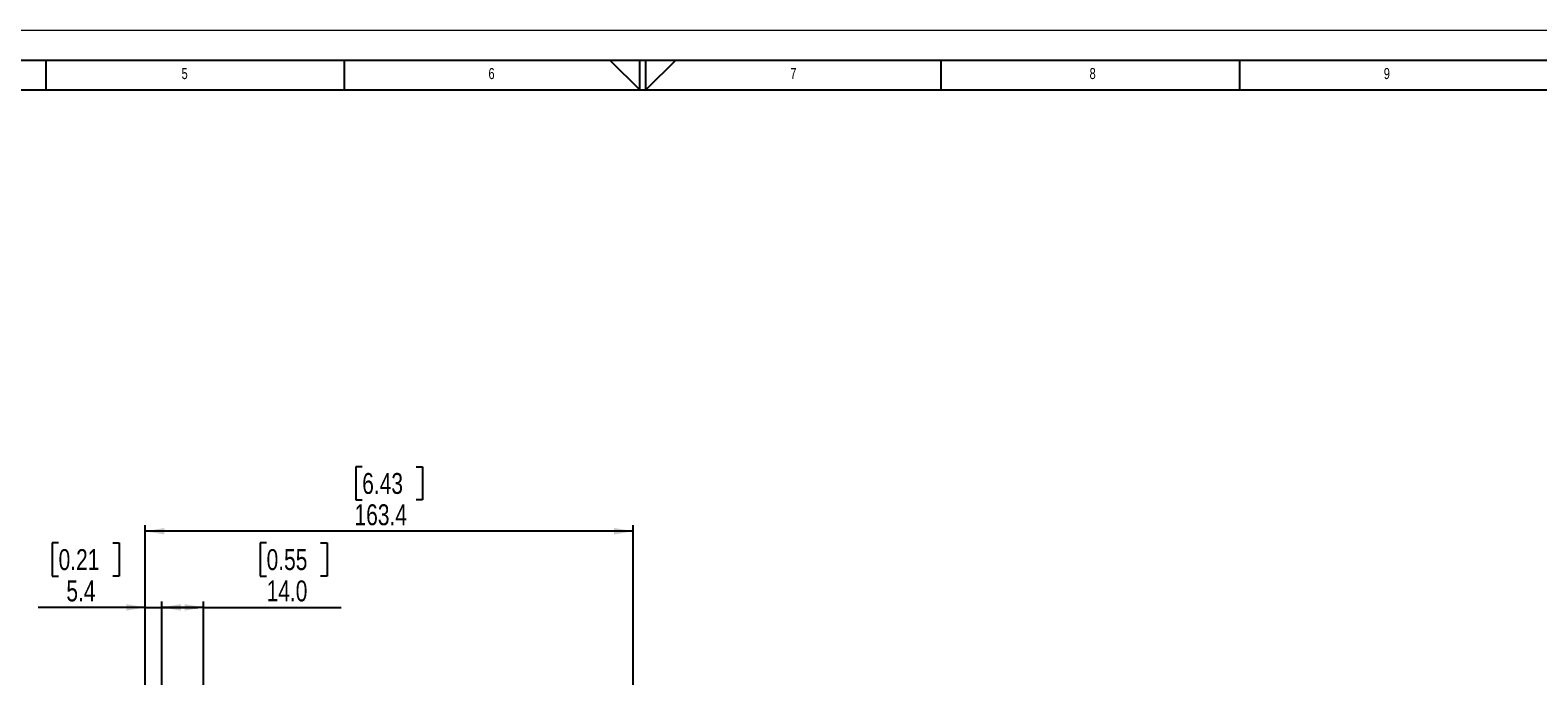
# Model space of a CAD drawing. Header units: millimetres. Extents: x 0 to 594, y 0 to 420.
# Tile 33 of 40: x 199 to 452, y 312 to 420. Entities that reach past the tile are written whole.
import ezdxf

# ---------------------------------------------------------------- set-up
doc = ezdxf.new("R2010")
doc.units = ezdxf.units.MM
doc.layers.add('FORMAT', color=7, linetype='Continuous')
doc.layers.add('SLD-0', color=7, linetype='Continuous')
doc.styles.add('SLDTEXTSTYLE0', font='TXT', dxfattribs={"width": 0.75})
doc.dimstyles.new('SLDDIMSTYLE1', dxfattribs={"dimtxt": 3.5, "dimasz": 3.2, "dimexe": 0, "dimexo": 0.0625, "dimgap": 0.875, "dimtad": 1, "dimdec": 1, "dimlfac": 2, "dimrnd": 1e-09, "dimzin": 12, "dimdsep": 46, "dimtxsty": 'SLDTEXTSTYLE0', "dimsah": 1, "dimcen": 0.09, "dimadec": 0, "dimazin": 3, "dimtfac": 1, "dimtdec": 1, "dimtofl": 0, "dimtmove": 0, "dimatfit": 3, "dimfxl": 1, "dimfrac": 2, "dimtolj": 1, "dimtzin": 12, "dimarcsym": 0})
doc.dimstyles.new('SLDDIMSTYLE3', dxfattribs={"dimtxt": 3.5, "dimasz": 3.2, "dimexe": 0, "dimexo": 0.0625, "dimgap": 0.875, "dimtad": 1, "dimdec": 1, "dimlfac": 2, "dimrnd": 1e-09, "dimzin": 12, "dimdsep": 46, "dimtxsty": 'SLDTEXTSTYLE0', "dimsah": 1, "dimcen": 0.09, "dimadec": 0, "dimazin": 3, "dimtfac": 1, "dimtdec": 1, "dimtmove": 0, "dimatfit": 0, "dimfxl": 1, "dimfrac": 2, "dimtolj": 1, "dimtzin": 12, "dimarcsym": 0})
doc.dimstyles.new('SLDDIMSTYLE4', dxfattribs={"dimtxt": 3.5, "dimasz": 3.2, "dimexe": 0, "dimexo": 0.0625, "dimgap": 0.875, "dimtad": 1, "dimdec": 1, "dimlfac": 2, "dimrnd": 1e-09, "dimzin": 4, "dimdsep": 46, "dimtxsty": 'SLDTEXTSTYLE0', "dimsah": 1, "dimcen": 0.09, "dimadec": 0, "dimazin": 1, "dimtfac": 1, "dimtdec": 1, "dimtofl": 0, "dimtmove": 0, "dimatfit": 3, "dimfxl": 1, "dimfrac": 2, "dimtolj": 1, "dimtzin": 12, "dimarcsym": 0})

# ---------------------------------------------------------------- blocks, each defined once
blk = doc.blocks.new('_D_3')
at = {"layer": 'SLD-0', "color": 7, "transparency": 16777216}
for p, q in [((204.11, 334.18), (203.05, 334.18)), ((203.05, 334.18), (203.05, 328.63)), ((213.17, 334.18), (214.23, 334.18)), ((214.23, 334.18), (214.23, 328.63)), ((203.05, 328.63), (204.11, 328.63)), ((214.23, 328.63), (213.17, 328.63)), ((218.64, 323.39), (200.69, 323.39)), ((218.64, 306.29), (218.64, 324.39)), ((218.64, 323.39), (221.41, 323.39)), ((221.41, 304.82), (221.41, 324.39)), ((221.41, 323.39), (227.41, 323.39))]:
    blk.add_line(p, q, dxfattribs=at)
for points in [[(218.64, 323.39), (215.44, 323.94), (215.44, 322.84)], [(221.41, 323.39), (224.61, 322.84), (224.61, 323.94)]]:
    blk.add_solid(points, dxfattribs=at)
at = {"layer": 'SLD-0', "color": 7, "transparency": 16777216, "char_height": 3.5, "attachment_point": 1, "style": 'SLDTEXTSTYLE0'}
for s, insert in [('0.21', (204.11, 333.14)), ('5.4', (205.41, 327.9))]:
    blk.add_mtext(s, dxfattribs=dict(at, insert=insert))
blk = doc.blocks.new('_D_4')
at = {"layer": 'SLD-0', "color": 7, "transparency": 16777216}
for p, q in [((238.96, 334.18), (237.89, 334.18)), ((237.89, 334.18), (237.89, 328.63)), ((248.01, 334.18), (249.08, 334.18)), ((249.08, 334.18), (249.08, 328.63)), ((237.89, 328.63), (238.96, 328.63)), ((249.08, 328.63), (248.01, 328.63)), ((221.41, 304.82), (221.41, 324.39)), ((228.41, 323.39), (221.41, 323.39)), ((228.41, 298.75), (228.41, 324.39)), ((228.41, 323.39), (251.44, 323.39))]:
    blk.add_line(p, q, dxfattribs=at)
for points in [[(221.41, 323.39), (224.61, 322.84), (224.61, 323.94)], [(228.41, 323.39), (225.21, 323.94), (225.21, 322.84)]]:
    blk.add_solid(points, dxfattribs=at)
at = {"layer": 'SLD-0', "color": 7, "transparency": 16777216, "char_height": 3.5, "attachment_point": 1, "style": 'SLDTEXTSTYLE0'}
for s, insert in [('0.55', (238.96, 333.14)), ('14.0', (238.96, 327.9))]:
    blk.add_mtext(s, dxfattribs=dict(at, insert=insert))
blk = doc.blocks.new('_D_7')
at = {"layer": 'SLD-0', "color": 7, "transparency": 16777216}
for p, q in [((254.98, 346.93), (253.92, 346.93)), ((253.92, 346.93), (253.92, 341.38)), ((264.03, 346.93), (265.1, 346.93)), ((265.1, 346.93), (265.1, 341.38)), ((253.92, 341.38), (254.98, 341.38)), ((265.1, 341.38), (264.03, 341.38)), ((218.64, 306.29), (218.64, 337.14)), ((300.38, 336.14), (218.64, 336.14)), ((300.38, 274.77), (300.38, 337.14))]:
    blk.add_line(p, q, dxfattribs=at)
for points in [[(218.64, 336.14), (221.84, 335.59), (221.84, 336.69)], [(300.38, 336.14), (297.18, 336.69), (297.18, 335.59)]]:
    blk.add_solid(points, dxfattribs=at)
at = {"layer": 'SLD-0', "color": 7, "transparency": 16777216, "char_height": 3.5, "attachment_point": 1, "style": 'SLDTEXTSTYLE0'}
for s, insert in [('6.43', (254.98, 345.89)), ('163.4', (253.69, 340.65))]:
    blk.add_mtext(s, dxfattribs=dict(at, insert=insert))

msp = doc.modelspace()

# ---------------------------------------------------------------- linework, layer by layer
at = {"color": 7, "linetype": 'Continuous', "lineweight": 18}
msp.add_line((0.000041, 420.000053), (594.000041, 420.000053), dxfattribs=at)
at = {"layer": 'FORMAT'}
for p, q in [((15.000041, 415.000053), (589.000041, 415.000053)), ((202.000041, 410.000053), (202.000041, 415.000053)), ((252.000041, 410.000053), (252.000041, 415.000053)), ((296.468637, 415.000053), (301.500041, 410.000053)), ((301.500041, 410.000053), (301.500041, 415.000053)), ((302.500041, 410.000053), (302.500041, 415.000053)), ((307.531446, 415.000053), (302.500041, 410.000053)), ((352.000041, 410.000053), (352.000041, 415.000053)), ((402.000041, 410.000053), (402.000041, 415.000053)), ((20.000041, 410.000053), (584.000041, 410.000053))]:
    msp.add_line(p, q, dxfattribs=at)

# ---------------------------------------------------------------- texts
at = {"layer": 'FORMAT', "char_height": 1.852083, "attachment_point": 1, "style": 'SLDTEXTSTYLE0'}
for s, insert in [('5', (224.713124, 413.668016)), ('6', (276.132022, 413.668016)), ('7', (326.69949, 413.668016)), ('8', (376.841357, 413.668016)), ('9', (426.132022, 413.668016))]:
    msp.add_mtext(s, dxfattribs=dict(at, insert=insert))

# ---------------------------------------------------------------- dimensions: what is measured, and where the dimension line sits
at = {"layer": 'SLD-0', "color": 7}
for base, p1, p2, dimstyle, picture, middle in [((218.63968, 336.138492), (300.377823, 273.770486), (218.63968, 305.290093), 'SLDDIMSTYLE1', '_D_7', (259.508751, 336.138492)), ((221.412423, 323.390225), (218.63968, 305.290093), (221.412423, 303.815093), 'SLDDIMSTYLE3', '_D_3', (208.63968, 323.390225)), ((221.412423, 323.390225), (228.412423, 297.754005), (221.412423, 303.815093), 'SLDDIMSTYLE4', '_D_4', (243.484702, 323.390225))]:
    dim = msp.add_linear_dim(base=base, p1=p1, p2=p2, dimstyle=dimstyle, dxfattribs=at)
    dim.commit()
    dim.dimension.update_dxf_attribs({"geometry": picture, "text_midpoint": middle, "dimtype": 160})

doc.saveas('drawing.dxf')
